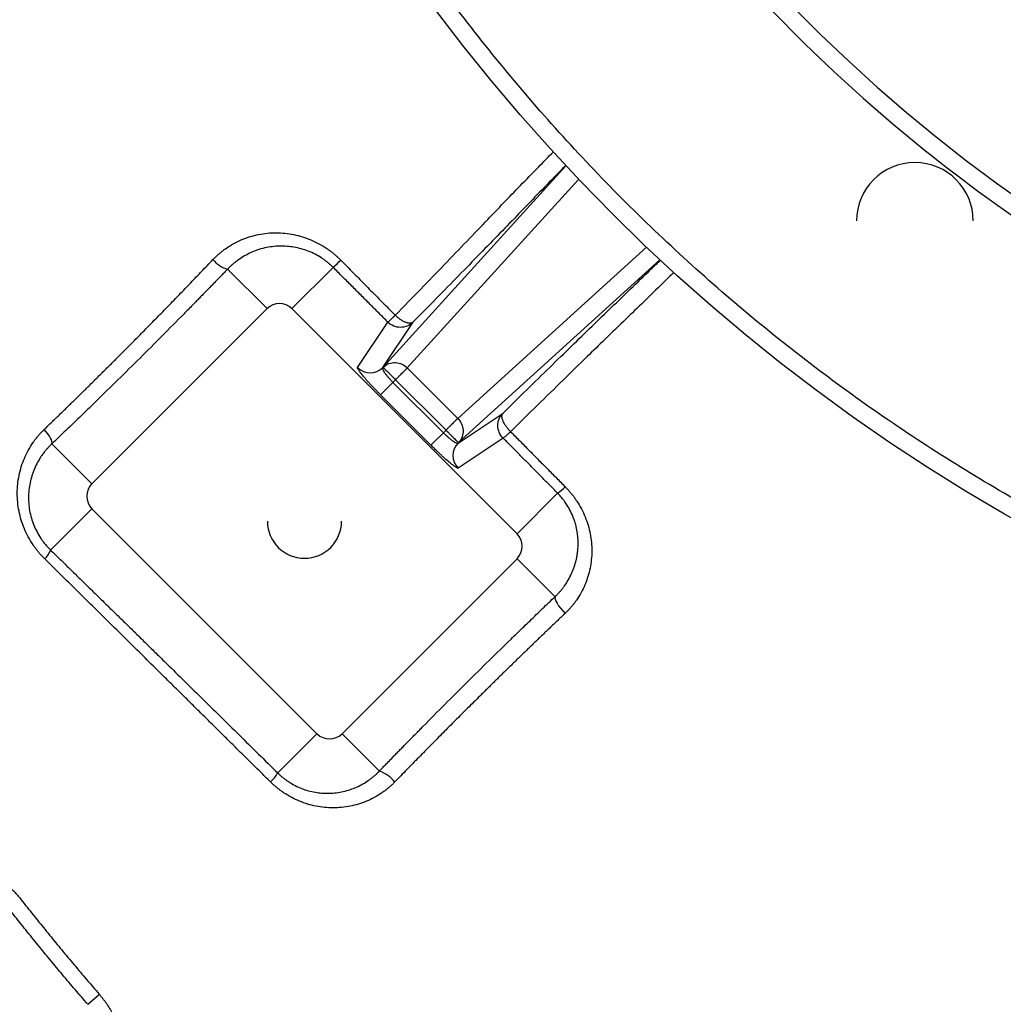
# Model space of a CAD drawing. Header units: inches. Extents: x -31 to 41.9, y -36.4 to 51.2.
# Tile 3 of 30: x -21.3 to -10.4, y -23.6 to -12.6. Entities that reach past the tile are written whole.
import ezdxf

# ---------------------------------------------------------------- set-up
doc = ezdxf.new("R2010")
doc.units = ezdxf.units.IN
doc.header["$MEASUREMENT"] = 0

msp = doc.modelspace()

# ---------------------------------------------------------------- linework, layer by layer
at = {"color": 8, "linetype": 'Continuous', "lineweight": 25}
for p, q in [((-15.268, -14.223), (-17.304, -16.464)), ((-17.034, -16.473), (-15.127, -14.373)), ((-14.373, -15.127), (-16.473, -17.034)), ((-14.223, -15.268), (-16.464, -17.304))]:
    msp.add_line(p, q, dxfattribs=at)
at = {"color": 7, "linetype": 'Continuous', "lineweight": 25}
for p, q in [((-19.036, -15.373), (-18.596, -15.812)), ((-17.859, -15.353), (-18.318, -15.812)), ((-20.545, -17.761), (-18.596, -15.812)), ((-18.318, -15.812), (-15.812, -18.318)), ((-17.587, -16.469), (-17.25, -15.963)), ((-16.972, -15.964), (-17.309, -16.469)), ((-17.304, -16.464), (-17.309, -16.469)), ((-16.473, -17.034), (-17.034, -16.473)), ((-17.165, -16.603), (-17.333, -16.771)), ((-17.194, -16.633), (-16.633, -17.194)), ((-17.165, -16.603), (-16.603, -17.165)), ((-16.771, -17.333), (-17.333, -16.771)), ((-16.469, -17.309), (-15.968, -16.975)), ((-16.603, -17.165), (-16.771, -17.333)), ((-20.99, -17.316), (-20.545, -17.761)), ((-15.968, -17.253), (-16.469, -17.587)), ((-16.469, -17.309), (-16.464, -17.304)), ((-15.812, -18.318), (-15.361, -17.866)), ((-21.005, -18.5), (-20.545, -18.04)), ((-18.04, -20.545), (-20.545, -18.04)), ((-15.812, -18.596), (-17.761, -20.545)), ((-15.39, -19.019), (-15.812, -18.596)), ((-18.477, -20.982), (-18.04, -20.545)), ((-17.345, -20.961), (-17.761, -20.545)), ((-20.592, -23.557), (-20.463, -23.447))]:
    msp.add_line(p, q, dxfattribs=at)
at = {"color": 7, "linetype": 'Continuous', "lineweight": 25, "flags": 128}
for points in [[(-20.99, -17.316), (-20.988, -17.306), (-20.99, -17.292), (-20.995, -17.274), (-21.005, -17.254), (-21.019, -17.231), (-21.035, -17.207), (-21.055, -17.182), (-21.076, -17.157)], [(-15.39, -19.019), (-15.392, -19.031), (-15.389, -19.048), (-15.38, -19.069), (-15.367, -19.093), (-15.35, -19.12), (-15.328, -19.148), (-15.304, -19.177), (-15.278, -19.205)]]:
    msp.add_lwpolyline(points, dxfattribs=at)
at = {"color": 7, "linetype": 'Continuous', "lineweight": 25}
msp.add_circle((0, 0), 20.866, dxfattribs=at)
for centre, radius, start, end in [((0, 0), 17.815, 82.5, 262.5), ((-11.384, -14.836), 0.65, 0, 180), ((-18.95, -15.066), 0.319, 218.9582, 254.4215), ((-25.861, -7.203), 11.423, 314.475, 315.0594), ((-18.457, -15.952), 0.197, 45, 135), ((-17.448, -16.33), 0.197, 224.9973, 314.7929), ((-16.33, -17.448), 0.197, 135.2071, 225.0027), ((-20.406, -17.9), 0.197, 135, 225), ((-15.58, -17.506), 0.421, 301.2809, 316.3005), ((-18.179, -18.179), 0.413, 180, 0), ((-15.952, -18.457), 0.197, 315, 45), ((-21.236, -18.42), 0.244, 312.7664, 340.8075), ((-17.9, -20.406), 0.197, 225, 315), ((-18.886, -20.732), 0.48, 313.3196, 328.6186), ((-17.468, -21.318), 0.377, 38.6682, 71.0903)]:
    msp.add_arc(centre, radius, start, end, dxfattribs=at)
for points, knots in [([(-2.698, -20.492), (-3.368, -20.404), (-4.035, -20.283), (-5.352, -19.976), (-6.003, -19.79), (-7.284, -19.355), (-7.914, -19.106), (-9.146, -18.548), (-9.749, -18.238), (-10.92, -17.562), (-11.49, -17.195), (-12.589, -16.407), (-13.12, -15.986), (-14.137, -15.094), (-14.623, -14.623), (-15.548, -13.636), (-15.986, -13.119), (-16.81, -12.046), (-17.195, -11.489), (-17.91, -10.34), (-18.239, -9.748), (-18.837, -8.535), (-19.106, -7.914), (-19.583, -6.648), (-19.79, -6.003), (-20.14, -4.696), (-20.283, -4.034), (-20.503, -2.7), (-20.581, -2.027), (-20.669, -0.677), (-20.68, 0), (-20.647, 1.014), (-20.628, 1.352), (-20.586, 1.858), (-20.57, 2.026), (-20.544, 2.278), (-20.529, 2.404), (-20.511, 2.551), (-20.502, 2.625), (-20.497, 2.661), (-20.495, 2.68), (-20.494, 2.689), (-20.493, 2.693), (-20.493, 2.696), (-20.493, 2.697), (-20.493, 2.697), (-20.493, 2.697), (-20.382, 3.535), (-20.221, 4.365), (-19.798, 5.998), (-19.536, 6.802), (-18.916, 8.372), (-18.559, 9.138), (-17.953, 10.25), (-17.74, 10.615), (-17.404, 11.151), (-17.29, 11.328), (-17.114, 11.591), (-17.024, 11.722), (-16.919, 11.873), (-16.866, 11.949), (-16.839, 11.986), (-16.825, 12.005), (-16.819, 12.015), (-16.815, 12.019), (-16.814, 12.021), (-16.813, 12.023), (-16.812, 12.023), (-16.696, 12.186), (-16.578, 12.347), (-16.397, 12.585), (-16.305, 12.704), (-16.197, 12.841), (-16.143, 12.909), (-16.115, 12.943), (-16.102, 12.96), (-16.095, 12.968), (-16.091, 12.973), (-16.09, 12.975), (-16.089, 12.976), (-16.088, 12.976), (-16.088, 12.977), (-16.088, 12.977), (-16.088, 12.977), (-16.066, 13.004), (-16.024, 13.056), (-15.929, 13.172), (-15.892, 13.217), (-15.828, 13.293), (-15.806, 13.319), (-15.77, 13.362), (-15.751, 13.384), (-15.729, 13.41), (-15.717, 13.423), (-15.712, 13.43), (-15.709, 13.434), (-15.707, 13.435), (-15.707, 13.436), (-15.706, 13.436), (-15.609, 13.55), (-15.527, 13.643), (-15.428, 13.755), (-15.399, 13.788), (-15.361, 13.83), (-15.349, 13.843), (-15.333, 13.86), (-15.326, 13.869), (-15.318, 13.878), (-15.314, 13.882), (-15.312, 13.884), (-15.311, 13.885), (-15.31, 13.886), (-15.31, 13.886), (-15.31, 13.886), (-15.31, 13.886), (-15.051, 14.171), (-14.785, 14.449), (-14.373, 14.855), (-14.234, 14.988), (-14.023, 15.185), (-13.917, 15.283), (-13.792, 15.395), (-13.729, 15.451), (-13.697, 15.479), (-13.681, 15.493), (-13.673, 15.5), (-13.67, 15.504), (-13.668, 15.505), (-13.667, 15.506), (-13.666, 15.507), (-13.666, 15.507), (-13.666, 15.507), (-13.666, 15.507), (-13.666, 15.507), (-13.663, 15.51), (-13.643, 15.527), (-13.571, 15.59), (-13.518, 15.637), (-13.377, 15.757), (-13.29, 15.831), (-13.08, 16.005), (-12.957, 16.105), (-12.674, 16.329), (-12.513, 16.453), (-12.152, 16.721), (-11.952, 16.865), (-11.509, 17.171), (-11.266, 17.332), (-10.869, 17.582), (-10.731, 17.666), (-10.515, 17.795), (-10.441, 17.838), (-10.329, 17.904), (-10.272, 17.936), (-10.205, 17.974), (-10.171, 17.994), (-10.154, 18.003), (-10.146, 18.008), (-10.141, 18.01), (-10.139, 18.012), (-10.138, 18.012), (-10.138, 18.012), (-10.137, 18.013), (-10.137, 18.013), (-10.137, 18.013), (-9.171, 18.556), (-8.161, 19.022), (-6.08, 19.786), (-5.009, 20.084), (-2.833, 20.504), (-1.727, 20.627), (0.488, 20.693), (1.599, 20.637), (2.698, 20.492)], [0, 0, 0, 0, 0.03125, 0.03125, 0.0625, 0.0625, 0.09375, 0.09375, 0.125, 0.125, 0.15625, 0.15625, 0.1875, 0.1875, 0.21875, 0.21875, 0.25, 0.25, 0.28125, 0.28125, 0.3125, 0.3125, 0.34375, 0.34375, 0.375, 0.375, 0.40625, 0.40625, 0.4375, 0.4375, 0.46875, 0.46875, 0.484375, 0.484375, 0.492187, 0.492187, 0.496094, 0.498047, 0.499023, 0.499512, 0.499756, 0.499878, 0.499939, 0.499969, 0.499985, 0.499985, 0.5, 0.5, 0.53125, 0.53125, 0.5625, 0.5625, 0.59375, 0.59375, 0.609375, 0.609375, 0.617187, 0.617187, 0.621094, 0.623047, 0.624023, 0.624512, 0.624756, 0.624878, 0.624939, 0.624969, 0.624969, 0.625, 0.625, 0.632812, 0.632812, 0.636719, 0.638672, 0.639648, 0.640137, 0.640381, 0.640503, 0.640564, 0.640594, 0.64061, 0.640617, 0.640621, 0.640621, 0.640625, 0.640625, 0.644531, 0.644531, 0.646484, 0.646484, 0.647461, 0.647461, 0.647949, 0.648193, 0.648315, 0.648376, 0.648407, 0.648422, 0.648422, 0.648437, 0.648437, 0.652344, 0.652344, 0.654297, 0.654297, 0.655273, 0.655273, 0.655762, 0.656006, 0.656128, 0.656189, 0.656219, 0.656235, 0.656242, 0.656242, 0.65625, 0.65625, 0.671875, 0.671875, 0.679687, 0.679687, 0.683594, 0.685547, 0.686523, 0.687012, 0.687256, 0.687378, 0.687439, 0.687469, 0.687485, 0.687492, 0.687496, 0.687498, 0.687498, 0.6875, 0.6875, 0.695312, 0.695312, 0.703125, 0.703125, 0.710937, 0.710937, 0.71875, 0.71875, 0.726562, 0.726562, 0.734375, 0.734375, 0.742187, 0.742187, 0.746094, 0.746094, 0.748047, 0.748047, 0.749023, 0.749512, 0.749756, 0.749878, 0.749939, 0.749969, 0.749985, 0.749992, 0.749996, 0.749998, 0.749998, 0.75, 0.75, 0.8125, 0.8125, 0.875, 0.875, 0.9375, 0.9375, 1, 1, 1, 1]), ([(2.351, 17.858), (1.767, 17.935), (1.178, 17.983), (0, 18.021), (-0.59, 18.012), (-1.766, 17.935), (-2.352, 17.867), (-3.516, 17.675), (-4.092, 17.551), (-5.231, 17.246), (-5.793, 17.065), (-6.896, 16.65), (-7.438, 16.415), (-8.495, 15.894), (-9.011, 15.607), (-10.012, 14.984), (-10.497, 14.649), (-11.433, 13.931), (-11.883, 13.549), (-12.743, 12.743), (-13.153, 12.319), (-13.931, 11.433), (-14.298, 10.971), (-14.984, 10.012), (-15.304, 9.516), (-15.893, 8.495), (-16.163, 7.97), (-16.65, 6.897), (-16.866, 6.348), (-17.245, 5.232), (-17.407, 4.664), (-17.675, 3.516), (-17.781, 2.935), (-17.935, 1.767), (-17.983, 1.178), (-18.021, 0), (-18.012, -0.59), (-17.935, -1.766), (-17.867, -2.352), (-17.675, -3.516), (-17.551, -4.092), (-17.246, -5.231), (-17.065, -5.793), (-16.65, -6.896), (-16.415, -7.438), (-15.894, -8.495), (-15.607, -9.011), (-14.984, -10.012), (-14.649, -10.497), (-13.931, -11.433), (-13.549, -11.883), (-12.743, -12.743), (-12.319, -13.153), (-11.433, -13.931), (-10.971, -14.298), (-10.012, -14.984), (-9.516, -15.304), (-8.495, -15.893), (-7.97, -16.163), (-6.897, -16.65), (-6.348, -16.866), (-5.232, -17.245), (-4.664, -17.407), (-3.516, -17.675), (-2.935, -17.781), (-2.351, -17.858)], [0, 0, 0, 0, 0.03125, 0.03125, 0.0625, 0.0625, 0.09375, 0.09375, 0.125, 0.125, 0.15625, 0.15625, 0.1875, 0.1875, 0.21875, 0.21875, 0.25, 0.25, 0.28125, 0.28125, 0.3125, 0.3125, 0.34375, 0.34375, 0.375, 0.375, 0.40625, 0.40625, 0.4375, 0.4375, 0.46875, 0.46875, 0.5, 0.5, 0.53125, 0.53125, 0.5625, 0.5625, 0.59375, 0.59375, 0.625, 0.625, 0.65625, 0.65625, 0.6875, 0.6875, 0.71875, 0.71875, 0.75, 0.75, 0.78125, 0.78125, 0.8125, 0.8125, 0.84375, 0.84375, 0.875, 0.875, 0.90625, 0.90625, 0.9375, 0.9375, 0.96875, 0.96875, 1, 1, 1, 1]), ([(-19.198, -15.266), (-19.194, -15.262), (-19.184, -15.252), (-19.17, -15.238), (-19.156, -15.225), (-19.141, -15.211), (-19.126, -15.198), (-19.111, -15.186), (-19.096, -15.173), (-19.08, -15.161), (-19.064, -15.149), (-19.027, -15.123), (-18.965, -15.085), (-18.877, -15.042), (-18.784, -15.009), (-18.689, -14.985), (-18.592, -14.97), (-18.494, -14.965), (-18.396, -14.971), (-18.298, -14.986), (-18.202, -15.01), (-18.108, -15.045), (-18.017, -15.088), (-17.95, -15.129), (-17.904, -15.161), (-17.877, -15.181), (-17.851, -15.203), (-17.825, -15.225), (-17.8, -15.247), (-17.784, -15.263), (-17.776, -15.271)], [0, 0, 0, 0, 0.012501, 0.024988, 0.037469, 0.049948, 0.062431, 0.074923, 0.087429, 0.099956, 0.112508, 0.125091, 0.187432, 0.249841, 0.312365, 0.374677, 0.437436, 0.499775, 0.562351, 0.624561, 0.687031, 0.749417, 0.812047, 0.874573, 0.895536, 0.916437, 0.937305, 0.958168, 0.979057, 1, 1, 1, 1]), ([(-17.859, -15.353), (-17.863, -15.349), (-17.871, -15.342), (-17.883, -15.33), (-17.895, -15.319), (-17.908, -15.308), (-17.921, -15.297), (-17.934, -15.287), (-17.948, -15.277), (-17.961, -15.266), (-17.975, -15.257), (-18.008, -15.235), (-18.061, -15.205), (-18.135, -15.171), (-18.214, -15.145), (-18.293, -15.127), (-18.375, -15.117), (-18.456, -15.115), (-18.539, -15.121), (-18.623, -15.136), (-18.7, -15.158), (-18.777, -15.188), (-18.845, -15.223), (-18.901, -15.258), (-18.939, -15.287), (-18.965, -15.307), (-18.99, -15.328), (-19.013, -15.35), (-19.028, -15.365), (-19.036, -15.373)], [0, 0, 0, 0, 0.012266, 0.024579, 0.036941, 0.049352, 0.061815, 0.07433, 0.086898, 0.099522, 0.112201, 0.124938, 0.185521, 0.248986, 0.309203, 0.374137, 0.432689, 0.499015, 0.561979, 0.624907, 0.697293, 0.750014, 0.815377, 0.875369, 0.900973, 0.926235, 0.951159, 0.975747, 1, 1, 1, 1]), ([(-21.076, -17.157), (-21.065, -17.147), (-21.044, -17.126), (-21.012, -17.095), (-20.979, -17.063), (-20.947, -17.032), (-20.914, -17.001), (-20.882, -16.969), (-20.849, -16.938), (-20.817, -16.906), (-20.785, -16.874), (-20.752, -16.843), (-20.719, -16.811), (-20.687, -16.779), (-20.654, -16.747), (-20.622, -16.715), (-20.589, -16.683), (-20.557, -16.651), (-20.524, -16.619), (-20.492, -16.586), (-20.459, -16.554), (-20.426, -16.522), (-20.394, -16.489), (-20.361, -16.457), (-20.329, -16.425), (-20.296, -16.392), (-20.264, -16.36), (-20.231, -16.327), (-20.199, -16.295), (-20.166, -16.262), (-20.124, -16.219), (-20.071, -16.166), (-20.008, -16.102), (-19.945, -16.038), (-19.882, -15.974), (-19.819, -15.91), (-19.756, -15.846), (-19.694, -15.782), (-19.631, -15.717), (-19.569, -15.653), (-19.507, -15.589), (-19.445, -15.524), (-19.383, -15.46), (-19.321, -15.395), (-19.259, -15.331), (-19.219, -15.288), (-19.198, -15.266)], [0, 0, 0, 0, 0.0172677, 0.0345273, 0.0517789, 0.0690227, 0.086259, 0.1034878, 0.1207094, 0.1379239, 0.1551316, 0.1723327, 0.1895272, 0.2067154, 0.2238975, 0.2410737, 0.2582441, 0.2754088, 0.2925682, 0.3097223, 0.3268714, 0.3440155, 0.361155, 0.3782899, 0.3954205, 0.412547, 0.4296694, 0.4467881, 0.4639031, 0.4810148, 0.4981232, 0.5313966, 0.5646914, 0.5980087, 0.6313496, 0.6647152, 0.6981066, 0.7315252, 0.7649719, 0.7984482, 0.8319552, 0.8654943, 0.8990669, 0.9326744, 0.9663182, 1, 1, 1, 1]), ([(-17.776, -15.271), (-17.736, -15.312), (-17.655, -15.394), (-17.533, -15.517), (-17.412, -15.64), (-17.29, -15.763), (-17.209, -15.845), (-17.168, -15.886)], [0, 0, 0, 0, 0.199691, 0.399514, 0.59949, 0.799644, 1, 1, 1, 1]), ([(-19.036, -15.373), (-19.047, -15.385), (-19.07, -15.408), (-19.104, -15.444), (-19.138, -15.479), (-19.173, -15.514), (-19.207, -15.55), (-19.241, -15.585), (-19.276, -15.62), (-19.31, -15.656), (-19.345, -15.691), (-19.38, -15.727), (-19.414, -15.762), (-19.449, -15.798), (-19.484, -15.833), (-19.589, -15.939), (-19.764, -16.116), (-20.009, -16.362), (-20.255, -16.605), (-20.44, -16.785), (-20.562, -16.905), (-20.624, -16.964), (-20.685, -17.024), (-20.746, -17.083), (-20.808, -17.142), (-20.869, -17.2), (-20.929, -17.258), (-20.97, -17.297), (-20.99, -17.316)], [0, 0, 0, 0, 0.017991, 0.035972, 0.053945, 0.071909, 0.089867, 0.107821, 0.12577, 0.143717, 0.161662, 0.179608, 0.197555, 0.215504, 0.233457, 0.251416, 0.37668, 0.501718, 0.625948, 0.750088, 0.781397, 0.812672, 0.843919, 0.875147, 0.906362, 0.937572, 0.968782, 1, 1, 1, 1]), ([(-17.25, -15.963), (-17.283, -15.93), (-17.349, -15.864), (-17.448, -15.764), (-17.549, -15.663), (-17.651, -15.561), (-17.755, -15.458), (-17.824, -15.388), (-17.859, -15.353)], [0, 0, 0, 0, 0.161664, 0.325327, 0.490992, 0.658658, 0.828327, 1, 1, 1, 1]), ([(-17.168, -15.886), (-17.17, -15.887), (-17.174, -15.891), (-17.179, -15.897), (-17.185, -15.902), (-17.189, -15.907), (-17.194, -15.911), (-17.202, -15.919), (-17.213, -15.929), (-17.225, -15.94), (-17.234, -15.95), (-17.241, -15.956), (-17.246, -15.96), (-17.248, -15.962), (-17.249, -15.963), (-17.25, -15.963)], [0, 0, 0, 0, 0.044175, 0.087059, 0.128652, 0.168957, 0.207983, 0.24574, 0.377436, 0.500028, 0.630241, 0.754317, 0.837519, 0.919103, 1, 1, 1, 1]), ([(-16.972, -15.964), (-16.973, -15.965), (-16.975, -15.966), (-16.978, -15.968), (-16.981, -15.97), (-16.985, -15.972), (-16.989, -15.973), (-16.993, -15.974), (-16.998, -15.975), (-17.005, -15.975), (-17.014, -15.975), (-17.026, -15.973), (-17.04, -15.969), (-17.058, -15.963), (-17.077, -15.954), (-17.097, -15.942), (-17.113, -15.932), (-17.128, -15.92), (-17.141, -15.91), (-17.151, -15.901), (-17.16, -15.893), (-17.165, -15.888), (-17.168, -15.886)], [0, 0, 0, 0, 0.027619, 0.055854, 0.084754, 0.114362, 0.144712, 0.175832, 0.207745, 0.240467, 0.302508, 0.368978, 0.431717, 0.500109, 0.631074, 0.682904, 0.759579, 0.830516, 0.883146, 0.925003, 0.963954, 1, 1, 1, 1]), ([(-17.111, -16.021), (-17.137, -16.021), (-17.162, -16.016), (-17.21, -15.996), (-17.232, -15.982), (-17.25, -15.963)], [0, 0, 0, 0, 0.5, 0.5, 1, 1, 1, 1]), ([(-16.972, -15.964), (-16.99, -15.982), (-17.012, -15.997), (-17.06, -16.016), (-17.085, -16.021), (-17.111, -16.021)], [0, 0, 0, 0, 0.5, 0.5, 1, 1, 1, 1]), ([(-17.304, -16.464), (-17.286, -16.447), (-17.265, -16.433), (-17.217, -16.416), (-17.191, -16.412), (-17.165, -16.413)], [0, 0, 0, 0, 0.5, 0.5, 1, 1, 1, 1]), ([(-17.165, -16.413), (-17.141, -16.415), (-17.117, -16.421), (-17.072, -16.441), (-17.052, -16.455), (-17.034, -16.473)], [0, 0, 0, 0, 0.5, 0.5, 1, 1, 1, 1]), ([(-17.333, -16.771), (-17.336, -16.768), (-17.341, -16.763), (-17.35, -16.754), (-17.358, -16.746), (-17.366, -16.737), (-17.374, -16.729), (-17.388, -16.715), (-17.408, -16.694), (-17.433, -16.668), (-17.457, -16.642), (-17.488, -16.607), (-17.522, -16.568), (-17.549, -16.534), (-17.566, -16.512), (-17.575, -16.498), (-17.582, -16.487), (-17.586, -16.479), (-17.588, -16.474), (-17.588, -16.471), (-17.587, -16.47), (-17.587, -16.469)], [0, 0, 0, 0, 0.019443, 0.038855, 0.058252, 0.077653, 0.097076, 0.116539, 0.178186, 0.239909, 0.304092, 0.368362, 0.499403, 0.630544, 0.694865, 0.759276, 0.821116, 0.88304, 0.922033, 0.960972, 1, 1, 1, 1]), ([(-17.309, -16.469), (-17.31, -16.47), (-17.31, -16.471), (-17.311, -16.472), (-17.311, -16.474), (-17.311, -16.476), (-17.311, -16.478), (-17.311, -16.48), (-17.31, -16.482), (-17.31, -16.484), (-17.309, -16.486), (-17.308, -16.488), (-17.305, -16.494), (-17.299, -16.507), (-17.285, -16.528), (-17.267, -16.552), (-17.25, -16.573), (-17.235, -16.589), (-17.226, -16.6), (-17.215, -16.611), (-17.205, -16.622), (-17.198, -16.629), (-17.194, -16.633)], [0, 0, 0, 0, 0.029208, 0.057154, 0.083839, 0.109262, 0.133423, 0.156323, 0.177962, 0.198338, 0.217453, 0.235307, 0.251899, 0.38324, 0.502414, 0.629787, 0.751531, 0.801783, 0.851747, 0.901432, 0.950847, 1, 1, 1, 1]), ([(-17.304, -16.464), (-17.304, -16.464), (-17.304, -16.464), (-17.304, -16.465), (-17.303, -16.466), (-17.302, -16.466), (-17.301, -16.468), (-17.298, -16.471), (-17.292, -16.477), (-17.281, -16.488), (-17.264, -16.505), (-17.246, -16.523), (-17.23, -16.538), (-17.218, -16.55), (-17.205, -16.563), (-17.193, -16.576), (-17.179, -16.589), (-17.17, -16.598), (-17.165, -16.603)], [0, 0, 0, 0, 0.024937, 0.049843, 0.074791, 0.099851, 0.125092, 0.18694, 0.250143, 0.3698, 0.499948, 0.624852, 0.684941, 0.749903, 0.808723, 0.874953, 0.926987, 1, 1, 1, 1]), ([(-17.165, -16.603), (-17.163, -16.601), (-17.159, -16.597), (-17.153, -16.591), (-17.148, -16.587), (-17.142, -16.58), (-17.133, -16.572), (-17.119, -16.558), (-17.103, -16.541), (-17.084, -16.523), (-17.068, -16.507), (-17.056, -16.495), (-17.048, -16.487), (-17.043, -16.481), (-17.038, -16.476), (-17.036, -16.474), (-17.034, -16.473)], [0, 0, 0, 0, 0.039114, 0.072997, 0.101646, 0.125065, 0.191201, 0.250109, 0.383031, 0.50001, 0.630354, 0.749913, 0.815185, 0.878463, 0.939974, 1, 1, 1, 1]), ([(-15.968, -17.253), (-15.986, -17.235), (-16.001, -17.213), (-16.02, -17.165), (-16.026, -17.14), (-16.026, -17.088), (-16.021, -17.062), (-16.001, -17.015), (-15.987, -16.993), (-15.968, -16.975)], [0, 0, 0, 0, 0.25, 0.25, 0.5, 0.5, 0.75, 0.75, 1, 1, 1, 1]), ([(-15.884, -17.182), (-15.886, -17.18), (-15.89, -17.176), (-15.895, -17.171), (-15.9, -17.166), (-15.905, -17.16), (-15.912, -17.152), (-15.922, -17.14), (-15.934, -17.125), (-15.944, -17.11), (-15.957, -17.088), (-15.97, -17.062), (-15.977, -17.038), (-15.98, -17.021), (-15.981, -17.009), (-15.98, -16.998), (-15.978, -16.99), (-15.975, -16.984), (-15.972, -16.979), (-15.97, -16.976), (-15.968, -16.975)], [0, 0, 0, 0, 0.024763, 0.048769, 0.072017, 0.094508, 0.116246, 0.180133, 0.239706, 0.306081, 0.36852, 0.500006, 0.631492, 0.696129, 0.760306, 0.82173, 0.883766, 0.921875, 0.96054, 1, 1, 1, 1]), ([(-16.473, -17.034), (-16.473, -17.035), (-16.475, -17.036), (-16.477, -17.039), (-16.48, -17.041), (-16.483, -17.044), (-16.486, -17.047), (-16.489, -17.051), (-16.496, -17.057), (-16.507, -17.068), (-16.523, -17.084), (-16.541, -17.103), (-16.558, -17.119), (-16.572, -17.133), (-16.582, -17.143), (-16.592, -17.154), (-16.599, -17.161), (-16.603, -17.165)], [0, 0, 0, 0, 0.03414, 0.068722, 0.103804, 0.139441, 0.17568, 0.212562, 0.250124, 0.369672, 0.500023, 0.616992, 0.74992, 0.808819, 0.874961, 0.927016, 1, 1, 1, 1]), ([(-16.473, -17.034), (-16.455, -17.052), (-16.441, -17.072), (-16.421, -17.117), (-16.415, -17.141), (-16.413, -17.165)], [0, 0, 0, 0, 0.5, 0.5, 1, 1, 1, 1]), ([(-21.07, -18.599), (-21.074, -18.594), (-21.083, -18.585), (-21.096, -18.572), (-21.109, -18.558), (-21.121, -18.545), (-21.133, -18.531), (-21.145, -18.516), (-21.156, -18.502), (-21.168, -18.487), (-21.179, -18.472), (-21.19, -18.457), (-21.216, -18.419), (-21.255, -18.355), (-21.299, -18.263), (-21.333, -18.167), (-21.358, -18.068), (-21.373, -17.967), (-21.378, -17.867), (-21.373, -17.767), (-21.357, -17.668), (-21.333, -17.572), (-21.298, -17.479), (-21.255, -17.39), (-21.215, -17.324), (-21.184, -17.28), (-21.164, -17.254), (-21.143, -17.228), (-21.122, -17.204), (-21.099, -17.18), (-21.084, -17.165), (-21.076, -17.157)], [0, 0, 0, 0, 0.011454, 0.022887, 0.034304, 0.045707, 0.057101, 0.06849, 0.079878, 0.091269, 0.102666, 0.114075, 0.125498, 0.188011, 0.250332, 0.312494, 0.375228, 0.437718, 0.500315, 0.562522, 0.625366, 0.687752, 0.750413, 0.81301, 0.875359, 0.896372, 0.917258, 0.938042, 0.958744, 0.979389, 1, 1, 1, 1]), ([(-16.633, -17.194), (-16.631, -17.196), (-16.627, -17.2), (-16.621, -17.206), (-16.614, -17.212), (-16.608, -17.218), (-16.602, -17.223), (-16.596, -17.229), (-16.59, -17.234), (-16.584, -17.24), (-16.571, -17.251), (-16.552, -17.267), (-16.528, -17.285), (-16.507, -17.299), (-16.493, -17.306), (-16.485, -17.309), (-16.481, -17.31), (-16.476, -17.311), (-16.472, -17.311), (-16.47, -17.31), (-16.469, -17.309)], [0, 0, 0, 0, 0.027279, 0.054637, 0.082077, 0.109601, 0.137209, 0.164902, 0.192684, 0.220554, 0.248515, 0.37025, 0.497635, 0.616799, 0.748152, 0.786311, 0.830576, 0.880946, 0.937421, 1, 1, 1, 1]), ([(-16.603, -17.165), (-16.602, -17.167), (-16.598, -17.171), (-16.593, -17.176), (-16.588, -17.181), (-16.584, -17.185), (-16.58, -17.189), (-16.573, -17.196), (-16.563, -17.205), (-16.546, -17.223), (-16.526, -17.243), (-16.505, -17.264), (-16.488, -17.281), (-16.477, -17.291), (-16.471, -17.297), (-16.468, -17.3), (-16.466, -17.302), (-16.465, -17.304), (-16.464, -17.304), (-16.464, -17.304)], [0, 0, 0, 0, 0.026681, 0.051033, 0.073052, 0.092735, 0.110086, 0.125108, 0.19134, 0.250172, 0.383518, 0.500002, 0.630159, 0.749835, 0.8015, 0.851889, 0.901437, 0.950633, 1, 1, 1, 1]), ([(-16.413, -17.165), (-16.412, -17.191), (-16.416, -17.217), (-16.433, -17.265), (-16.447, -17.286), (-16.464, -17.304)], [0, 0, 0, 0, 0.5, 0.5, 1, 1, 1, 1]), ([(-15.968, -17.253), (-15.968, -17.253), (-15.967, -17.253), (-15.966, -17.252), (-15.964, -17.251), (-15.963, -17.25), (-15.961, -17.249), (-15.957, -17.246), (-15.951, -17.241), (-15.941, -17.233), (-15.929, -17.223), (-15.917, -17.212), (-15.906, -17.202), (-15.896, -17.192), (-15.888, -17.185), (-15.884, -17.182)], [0, 0, 0, 0, 0.040337, 0.080786, 0.121461, 0.162471, 0.203921, 0.245904, 0.369754, 0.500028, 0.622472, 0.754151, 0.830917, 0.912853, 1, 1, 1, 1]), ([(-15.884, -17.182), (-15.851, -17.216), (-15.783, -17.284), (-15.682, -17.386), (-15.581, -17.489), (-15.479, -17.591), (-15.377, -17.694), (-15.309, -17.763), (-15.275, -17.797)], [0, 0, 0, 0, 0.16577, 0.331881, 0.498345, 0.665178, 0.832392, 1, 1, 1, 1]), ([(-20.99, -17.316), (-20.994, -17.32), (-21.001, -17.327), (-21.012, -17.338), (-21.024, -17.349), (-21.035, -17.362), (-21.051, -17.379), (-21.071, -17.404), (-21.099, -17.44), (-21.122, -17.475), (-21.15, -17.521), (-21.178, -17.577), (-21.208, -17.652), (-21.238, -17.757), (-21.253, -17.866), (-21.25, -17.977), (-21.24, -18.061), (-21.221, -18.143), (-21.193, -18.223), (-21.158, -18.299), (-21.121, -18.36), (-21.089, -18.406), (-21.066, -18.435), (-21.044, -18.459), (-21.025, -18.48), (-21.012, -18.493), (-21.005, -18.5)], [0, 0, 0, 0, 0.011684, 0.023824, 0.036421, 0.049475, 0.062988, 0.091238, 0.125548, 0.168212, 0.188201, 0.251405, 0.314376, 0.37704, 0.502586, 0.564878, 0.627348, 0.690311, 0.751489, 0.813808, 0.875782, 0.90664, 0.937631, 0.958231, 0.979019, 1, 1, 1, 1]), ([(-15.361, -17.866), (-15.39, -17.837), (-15.448, -17.779), (-15.534, -17.691), (-15.621, -17.603), (-15.708, -17.516), (-15.794, -17.428), (-15.881, -17.34), (-15.939, -17.282), (-15.968, -17.253)], [0, 0, 0, 0, 0.14296, 0.285885, 0.428774, 0.571629, 0.714451, 0.857241, 1, 1, 1, 1]), ([(-16.469, -17.587), (-16.469, -17.587), (-16.47, -17.588), (-16.471, -17.588), (-16.473, -17.588), (-16.474, -17.588), (-16.476, -17.587), (-16.48, -17.586), (-16.487, -17.582), (-16.498, -17.575), (-16.512, -17.566), (-16.534, -17.549), (-16.568, -17.522), (-16.607, -17.488), (-16.642, -17.457), (-16.668, -17.433), (-16.694, -17.408), (-16.717, -17.386), (-16.737, -17.366), (-16.754, -17.35), (-16.766, -17.338), (-16.771, -17.333)], [0, 0, 0, 0, 0.0195175, 0.0390027, 0.0584731, 0.0779465, 0.0974407, 0.1169731, 0.1788291, 0.2407368, 0.30508, 0.3694691, 0.5006104, 0.6316507, 0.695853, 0.7601045, 0.82176, 0.8834739, 0.9223258, 0.96112, 1, 1, 1, 1]), ([(-15.133, -18.457), (-15.133, -18.451), (-15.133, -18.44), (-15.133, -18.422), (-15.133, -18.405), (-15.134, -18.389), (-15.134, -18.373), (-15.136, -18.357), (-15.137, -18.342), (-15.139, -18.327), (-15.141, -18.313), (-15.146, -18.276), (-15.158, -18.219), (-15.183, -18.142), (-15.216, -18.068), (-15.247, -18.011), (-15.273, -17.973), (-15.289, -17.95), (-15.306, -17.928), (-15.324, -17.907), (-15.342, -17.886), (-15.355, -17.873), (-15.361, -17.866)], [0, 0, 0, 0, 0.028401, 0.056104, 0.08311, 0.109417, 0.135023, 0.159928, 0.18413, 0.20763, 0.230425, 0.252515, 0.383005, 0.503347, 0.631389, 0.752964, 0.795038, 0.836732, 0.878061, 0.919038, 0.959679, 1, 1, 1, 1]), ([(-15.275, -17.797), (-15.271, -17.802), (-15.262, -17.81), (-15.25, -17.824), (-15.237, -17.837), (-15.225, -17.851), (-15.214, -17.865), (-15.202, -17.88), (-15.191, -17.894), (-15.179, -17.909), (-15.169, -17.924), (-15.158, -17.94), (-15.132, -17.978), (-15.095, -18.041), (-15.053, -18.131), (-15.02, -18.224), (-14.997, -18.319), (-14.983, -18.416), (-14.979, -18.512), (-14.984, -18.609), (-14.999, -18.703), (-15.022, -18.796), (-15.056, -18.887), (-15.098, -18.974), (-15.138, -19.039), (-15.169, -19.083), (-15.189, -19.109), (-15.21, -19.134), (-15.232, -19.158), (-15.254, -19.182), (-15.27, -19.197), (-15.278, -19.205)], [0, 0, 0, 0, 0.011217, 0.022451, 0.033706, 0.044989, 0.056302, 0.067653, 0.079046, 0.090486, 0.101977, 0.113525, 0.125135, 0.18762, 0.250105, 0.311982, 0.374763, 0.437285, 0.50001, 0.562377, 0.624646, 0.68699, 0.749639, 0.812391, 0.875014, 0.895923, 0.916772, 0.937582, 0.958375, 0.979174, 1, 1, 1, 1]), ([(-21.005, -18.5), (-20.974, -18.53), (-20.912, -18.59), (-20.819, -18.682), (-20.725, -18.774), (-20.63, -18.867), (-20.534, -18.96), (-20.437, -19.055), (-20.34, -19.15), (-20.242, -19.246), (-20.143, -19.342), (-20.044, -19.44), (-19.944, -19.538), (-19.843, -19.637), (-19.707, -19.771), (-19.535, -19.939), (-19.328, -20.143), (-19.118, -20.35), (-18.906, -20.559), (-18.692, -20.77), (-18.549, -20.911), (-18.477, -20.982)], [0, 0, 0, 0, 0.036705, 0.073701, 0.110989, 0.14857, 0.186444, 0.22461, 0.26307, 0.301823, 0.340871, 0.380212, 0.419849, 0.45978, 0.500006, 0.581191, 0.663233, 0.746132, 0.829892, 0.914514, 1, 1, 1, 1]), ([(-15.39, -19.019), (-15.385, -19.015), (-15.377, -19.007), (-15.365, -18.995), (-15.353, -18.982), (-15.341, -18.969), (-15.329, -18.956), (-15.318, -18.942), (-15.306, -18.928), (-15.295, -18.914), (-15.273, -18.883), (-15.241, -18.833), (-15.211, -18.775), (-15.19, -18.726), (-15.172, -18.677), (-15.157, -18.626), (-15.147, -18.58), (-15.143, -18.554), (-15.14, -18.532), (-15.137, -18.508), (-15.134, -18.482), (-15.134, -18.465), (-15.133, -18.457)], [0, 0, 0, 0, 0.026436, 0.053154, 0.080156, 0.107445, 0.135021, 0.162887, 0.191043, 0.219492, 0.248235, 0.367933, 0.498472, 0.558171, 0.623175, 0.748269, 0.81132, 0.846972, 0.874472, 0.920708, 0.962555, 1, 1, 1, 1]), ([(-18.557, -21.081), (-18.596, -21.043), (-18.673, -20.967), (-18.789, -20.852), (-18.905, -20.738), (-19.02, -20.624), (-19.134, -20.511), (-19.249, -20.397), (-19.363, -20.285), (-19.476, -20.172), (-19.589, -20.06), (-19.702, -19.949), (-19.839, -19.814), (-19.998, -19.657), (-20.179, -19.478), (-20.359, -19.3), (-20.539, -19.123), (-20.717, -18.947), (-20.894, -18.772), (-21.011, -18.656), (-21.07, -18.599)], [0, 0, 0, 0, 0.046162, 0.092173, 0.138035, 0.183752, 0.229327, 0.274764, 0.320067, 0.365239, 0.410283, 0.455204, 0.500004, 0.572754, 0.645041, 0.716878, 0.788278, 0.859257, 0.929826, 1, 1, 1, 1]), ([(-17.345, -20.961), (-17.334, -20.949), (-17.311, -20.925), (-17.277, -20.89), (-17.242, -20.855), (-17.208, -20.819), (-17.174, -20.784), (-17.139, -20.748), (-17.104, -20.713), (-17.07, -20.678), (-17.035, -20.642), (-17, -20.607), (-16.965, -20.571), (-16.93, -20.536), (-16.895, -20.5), (-16.791, -20.394), (-16.616, -20.218), (-16.37, -19.973), (-16.124, -19.73), (-15.937, -19.547), (-15.809, -19.422), (-15.739, -19.354), (-15.668, -19.287), (-15.598, -19.219), (-15.529, -19.152), (-15.459, -19.085), (-15.413, -19.041), (-15.39, -19.019)], [0, 0, 0, 0, 0.017991, 0.035974, 0.05395, 0.071921, 0.089888, 0.107852, 0.125814, 0.143775, 0.161737, 0.1797, 0.197666, 0.215637, 0.233613, 0.251595, 0.376576, 0.501607, 0.625775, 0.750005, 0.785751, 0.821471, 0.857173, 0.892868, 0.928565, 0.964272, 1, 1, 1, 1]), ([(-15.278, -19.205), (-15.289, -19.215), (-15.31, -19.236), (-15.343, -19.267), (-15.376, -19.298), (-15.408, -19.329), (-15.441, -19.36), (-15.474, -19.392), (-15.506, -19.423), (-15.539, -19.455), (-15.572, -19.486), (-15.605, -19.518), (-15.638, -19.549), (-15.67, -19.581), (-15.703, -19.613), (-15.736, -19.644), (-15.769, -19.676), (-15.802, -19.708), (-15.834, -19.74), (-15.867, -19.772), (-15.9, -19.804), (-15.933, -19.836), (-15.966, -19.868), (-15.998, -19.9), (-16.031, -19.932), (-16.064, -19.965), (-16.097, -19.997), (-16.129, -20.029), (-16.162, -20.061), (-16.195, -20.094), (-16.239, -20.138), (-16.296, -20.194), (-16.364, -20.261), (-16.432, -20.329), (-16.5, -20.397), (-16.568, -20.466), (-16.636, -20.534), (-16.703, -20.602), (-16.771, -20.671), (-16.838, -20.739), (-16.906, -20.808), (-16.973, -20.876), (-17.04, -20.945), (-17.107, -21.014), (-17.151, -21.059), (-17.173, -21.082)], [0, 0, 0, 0, 0.017299, 0.034588, 0.051868, 0.069137, 0.086397, 0.103647, 0.120888, 0.138121, 0.155345, 0.17256, 0.189767, 0.206966, 0.224157, 0.24134, 0.258516, 0.275685, 0.292846, 0.310001, 0.327149, 0.34429, 0.361425, 0.378553, 0.395676, 0.412792, 0.429903, 0.447008, 0.464108, 0.481203, 0.498293, 0.533966, 0.569659, 0.605372, 0.641107, 0.676865, 0.712647, 0.748457, 0.784294, 0.820162, 0.85606, 0.891992, 0.927958, 0.96396, 1, 1, 1, 1]), ([(-18.477, -20.982), (-18.473, -20.986), (-18.465, -20.993), (-18.454, -21.004), (-18.442, -21.015), (-18.429, -21.025), (-18.417, -21.035), (-18.404, -21.045), (-18.391, -21.055), (-18.378, -21.065), (-18.364, -21.074), (-18.333, -21.094), (-18.282, -21.124), (-18.211, -21.156), (-18.135, -21.181), (-18.06, -21.197), (-17.982, -21.207), (-17.904, -21.209), (-17.824, -21.203), (-17.745, -21.189), (-17.671, -21.168), (-17.597, -21.139), (-17.53, -21.105), (-17.476, -21.072), (-17.439, -21.044), (-17.414, -21.024), (-17.39, -21.004), (-17.367, -20.983), (-17.353, -20.968), (-17.345, -20.961)], [0, 0, 0, 0, 0.012231, 0.024521, 0.036869, 0.049277, 0.061745, 0.074275, 0.086866, 0.09952, 0.112237, 0.125018, 0.185707, 0.24933, 0.309527, 0.374673, 0.432447, 0.499715, 0.56266, 0.625635, 0.693817, 0.750666, 0.81566, 0.875788, 0.901463, 0.926717, 0.951555, 0.975982, 1, 1, 1, 1]), ([(-17.173, -21.082), (-17.177, -21.087), (-17.186, -21.096), (-17.2, -21.109), (-17.214, -21.122), (-17.228, -21.135), (-17.243, -21.147), (-17.258, -21.16), (-17.273, -21.172), (-17.289, -21.183), (-17.305, -21.195), (-17.342, -21.22), (-17.402, -21.257), (-17.488, -21.298), (-17.578, -21.33), (-17.67, -21.353), (-17.765, -21.367), (-17.86, -21.372), (-17.955, -21.367), (-18.05, -21.353), (-18.143, -21.33), (-18.234, -21.297), (-18.322, -21.256), (-18.387, -21.217), (-18.432, -21.187), (-18.459, -21.167), (-18.484, -21.147), (-18.509, -21.126), (-18.534, -21.104), (-18.549, -21.089), (-18.557, -21.081)], [0, 0, 0, 0, 0.012314, 0.024656, 0.03703, 0.049442, 0.061897, 0.074399, 0.086954, 0.099567, 0.112242, 0.124984, 0.187544, 0.250005, 0.312027, 0.374695, 0.43732, 0.499843, 0.562321, 0.624505, 0.687027, 0.74948, 0.812273, 0.874789, 0.895783, 0.916698, 0.937555, 0.958376, 0.979183, 1, 1, 1, 1]), ([(-21.713, -22.235), (-21.712, -22.233), (-21.71, -22.229), (-21.707, -22.223), (-21.704, -22.217), (-21.701, -22.212), (-21.697, -22.207), (-21.69, -22.2), (-21.679, -22.191), (-21.662, -22.182), (-21.643, -22.177), (-21.62, -22.177), (-21.596, -22.18), (-21.57, -22.188), (-21.542, -22.2), (-21.514, -22.216), (-21.485, -22.236), (-21.456, -22.259), (-21.428, -22.285), (-21.404, -22.309), (-21.383, -22.332), (-21.366, -22.352), (-21.355, -22.365), (-21.349, -22.372)], [0, 0, 0, 0, 0.021244, 0.042277, 0.06312, 0.083794, 0.104319, 0.124718, 0.188003, 0.249785, 0.312717, 0.374511, 0.43692, 0.499011, 0.561184, 0.624117, 0.685885, 0.7493, 0.810822, 0.874413, 0.915431, 0.957245, 1, 1, 1, 1]), ([(-21.349, -22.372), (-21.327, -22.4), (-21.284, -22.456), (-21.217, -22.539), (-21.151, -22.622), (-21.084, -22.704), (-21.017, -22.787), (-20.949, -22.87), (-20.881, -22.953), (-20.812, -23.035), (-20.743, -23.118), (-20.674, -23.2), (-20.604, -23.282), (-20.534, -23.365), (-20.487, -23.419), (-20.463, -23.447)], [0, 0, 0, 0, 0.076007, 0.152165, 0.228476, 0.304939, 0.381555, 0.458324, 0.535246, 0.612322, 0.689551, 0.766934, 0.844469, 0.922158, 1, 1, 1, 1]), ([(-20.592, -23.557), (-20.615, -23.53), (-20.662, -23.476), (-20.732, -23.394), (-20.802, -23.312), (-20.871, -23.229), (-20.94, -23.147), (-21.009, -23.064), (-21.077, -22.981), (-21.146, -22.897), (-21.214, -22.814), (-21.281, -22.73), (-21.348, -22.646), (-21.415, -22.562), (-21.46, -22.505), (-21.482, -22.477)], [0, 0, 0, 0, 0.076981, 0.153949, 0.230904, 0.307849, 0.384783, 0.461708, 0.538624, 0.615533, 0.692436, 0.769333, 0.846225, 0.923114, 1, 1, 1, 1]), ([(-20.463, -23.447), (-20.46, -23.45), (-20.454, -23.457), (-20.445, -23.468), (-20.436, -23.48), (-20.427, -23.491), (-20.413, -23.508), (-20.396, -23.531), (-20.369, -23.569), (-20.338, -23.618), (-20.305, -23.677), (-20.275, -23.736), (-20.253, -23.787), (-20.235, -23.831), (-20.222, -23.869), (-20.213, -23.894), (-20.208, -23.907)], [0, 0, 0, 0, 0.024609, 0.049404, 0.074399, 0.09961, 0.125049, 0.18734, 0.249455, 0.372838, 0.499363, 0.621094, 0.749254, 0.827511, 0.911047, 1, 1, 1, 1])]:
    msp.add_open_spline(points, degree=3, knots=knots, dxfattribs=at)
at = {"color": 8, "linetype": 'Continuous', "lineweight": 25}
for points, knots in [([(-17.168, -15.886), (-17.074, -15.789), (-16.886, -15.596), (-16.621, -15.322), (-16.37, -15.061), (-16.15, -14.832), (-15.959, -14.631), (-15.777, -14.444), (-15.591, -14.253), (-15.464, -14.123), (-15.408, -14.065)], [0, 0, 0, 0, 0.140647, 0.280078, 0.419157, 0.55872, 0.669292, 0.787608, 0.905886, 1, 1, 1, 1]), ([(-15.268, -14.214), (-15.302, -14.249), (-15.414, -14.364), (-15.59, -14.545), (-15.788, -14.751), (-16, -14.97), (-16.225, -15.201), (-16.462, -15.444), (-16.71, -15.698), (-16.885, -15.875), (-16.972, -15.964)], [0, 0, 0, 0, 0.060147, 0.195237, 0.330517, 0.464788, 0.598114, 0.731468, 0.865729, 1, 1, 1, 1]), ([(-15.968, -16.975), (-15.88, -16.888), (-15.702, -16.713), (-15.448, -16.465), (-15.205, -16.228), (-14.975, -16.004), (-14.758, -15.795), (-14.551, -15.595), (-14.367, -15.417), (-14.25, -15.304), (-14.214, -15.269)], [0, 0, 0, 0, 0.134048, 0.268123, 0.401456, 0.534822, 0.669272, 0.804482, 0.939536, 1, 1, 1, 1]), ([(-14.067, -15.409), (-14.126, -15.467), (-14.26, -15.597), (-14.456, -15.788), (-14.649, -15.975), (-14.835, -16.155), (-15.05, -16.364), (-15.298, -16.606), (-15.582, -16.884), (-15.783, -17.082), (-15.884, -17.182)], [0, 0, 0, 0, 0.095299, 0.215451, 0.33596, 0.449307, 0.561152, 0.706948, 0.852899, 1, 1, 1, 1])]:
    msp.add_open_spline(points, degree=3, knots=knots, dxfattribs=at)

doc.saveas('drawing.dxf')
